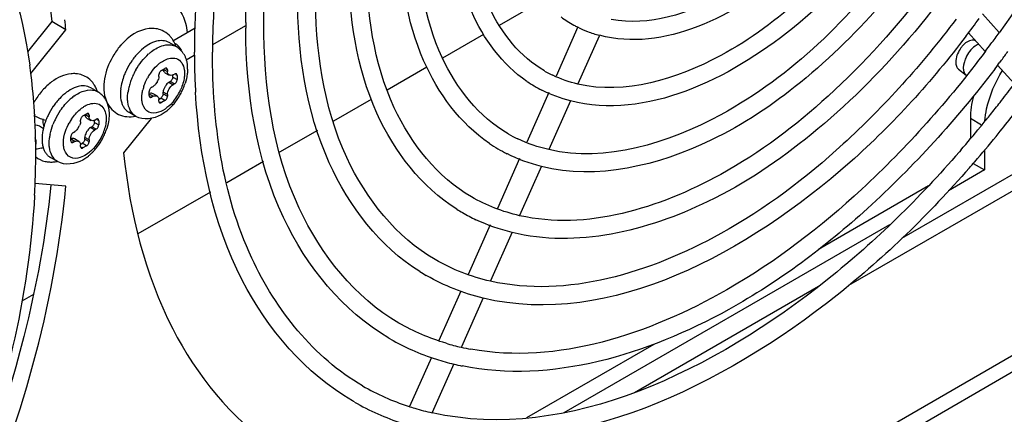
# Model space of a CAD drawing. Header units: inches. Extents: x 0 to 166, y 0 to 117.
# Tile 43 of 73: x 147.873 to 149.796, y 20.592 to 21.363. Entities that reach past the tile are written whole.
import ezdxf

# ---------------------------------------------------------------- set-up
doc = ezdxf.new("R2010")
doc.units = ezdxf.units.IN
doc.header["$LTSCALE"] = 9.105315
doc.header["$MEASUREMENT"] = 0
doc.layers.get('0').update_dxf_attribs({"linetype": 'CONTINUOUS'})

msp = doc.modelspace()

# ---------------------------------------------------------------- linework, layer by layer
at = {"color": 7, "linetype": 'CONTINUOUS'}
for p, q in [((148.8951, 21.401), (148.8094, 21.3515)), ((149.7531, 21.3743), (149.7859, 21.3381)), ((147.9351, 21.3591), (147.8877, 21.3001)), ((147.9629, 21.343), (147.9351, 21.3591)), ((148.2496, 21.3144), (148.3142, 21.3517)), ((148.9631, 21.3492), (148.9203, 21.2526)), ((147.8943, 21.2577), (147.9629, 21.343)), ((148.1717, 21.3217), (148.2151, 21.3468)), ((148.7787, 21.3337), (148.6988, 21.2876)), ((149.0045, 21.3309), (148.9631, 21.2374)), ((149.7257, 21.3372), (149.7586, 21.3008)), ((148.1246, 21.3142), (148.118, 21.3099)), ((148.1783, 21.3103), (148.1644, 21.3183)), ((149.7426, 21.3136), (149.7389, 21.3114)), ((149.746, 21.315), (149.7426, 21.3136)), ((148.1978, 21.2845), (148.2132, 21.2934)), ((149.7162, 21.2737), (149.7158, 21.2693)), ((149.7172, 21.2784), (149.7162, 21.2737)), ((149.7829, 21.274), (149.8154, 21.2382)), ((148.1445, 21.2518), (148.1445, 21.255)), ((148.1494, 21.2634), (148.1563, 21.2674)), ((148.1549, 21.265), (148.1612, 21.2614)), ((148.1561, 21.259), (148.1645, 21.2542)), ((148.1612, 21.2646), (148.1588, 21.266)), ((148.1612, 21.2646), (148.1612, 21.2614)), ((148.1615, 21.2592), (148.1612, 21.2614)), ((148.1716, 21.2506), (148.1716, 21.2542)), ((148.1723, 21.255), (148.1751, 21.2566)), ((148.18, 21.2538), (148.1776, 21.2552)), ((148.18, 21.2538), (148.18, 21.2457)), ((148.668, 21.2699), (148.5906, 21.2252)), ((149.7065, 21.266), (149.7217, 21.2541)), ((149.7202, 21.2557), (149.7218, 21.2542)), ((148.1354, 21.234), (148.1334, 21.2325)), ((148.1415, 21.2422), (148.1387, 21.2377)), ((148.1436, 21.2468), (148.1427, 21.2445)), ((148.1442, 21.2493), (148.1436, 21.2468)), ((148.1445, 21.2518), (148.1442, 21.2493)), ((148.1602, 21.2372), (148.1586, 21.2353)), ((148.162, 21.239), (148.1602, 21.2372)), ((148.164, 21.2405), (148.162, 21.239)), ((148.164, 21.2405), (148.1668, 21.2421)), ((148.164, 21.2405), (148.1723, 21.2357)), ((148.1751, 21.2373), (148.1668, 21.2421)), ((148.1716, 21.2506), (148.18, 21.2457)), ((148.1751, 21.2373), (148.1723, 21.2357)), ((148.0252, 21.2219), (148.0113, 21.2299)), ((148.1257, 21.2144), (148.1257, 21.2224)), ((148.1334, 21.2132), (148.1271, 21.2168)), ((148.1306, 21.2309), (148.1334, 21.2325)), ((148.1329, 21.2188), (148.1412, 21.214)), ((148.1531, 21.2237), (148.1528, 21.2212)), ((148.1612, 21.2164), (148.1528, 21.2212)), ((148.1528, 21.218), (148.1528, 21.2212)), ((148.1528, 21.218), (148.1612, 21.2132)), ((148.1612, 21.2164), (148.1612, 21.2132)), ((148.9061, 21.2204), (148.8633, 21.1237)), ((148.1281, 21.213), (148.1306, 21.2116)), ((148.1334, 21.2132), (148.1306, 21.2116)), ((148.1436, 21.2106), (148.1442, 21.2089)), ((148.1442, 21.2089), (148.1445, 21.2068)), ((148.1445, 21.2035), (148.1445, 21.2068)), ((148.1448, 21.2077), (148.148, 21.2096)), ((148.1469, 21.2021), (148.1494, 21.2007)), ((148.1563, 21.2047), (148.148, 21.2096)), ((148.1563, 21.2047), (148.1494, 21.2007)), ((148.5594, 21.2071), (148.4854, 21.1644)), ((148.9485, 21.2044), (148.9064, 21.1093)), ((147.9017, 21.1784), (147.9019, 21.1762)), ((147.9962, 21.175), (148.0032, 21.179)), ((148.0018, 21.1766), (148.0081, 21.173)), ((148.0081, 21.1762), (148.0056, 21.1776)), ((148.0081, 21.1762), (148.0081, 21.173)), ((148.0996, 21.1739), (148.0856, 21.182)), ((147.9181, 21.169), (147.9177, 21.1642)), ((147.9904, 21.1584), (147.9896, 21.1561)), ((147.9911, 21.1609), (147.9904, 21.1584)), ((147.9914, 21.1634), (147.9911, 21.1609)), ((147.9914, 21.1634), (147.9914, 21.1666)), ((148.003, 21.1706), (148.0113, 21.1658)), ((148.0185, 21.1622), (148.0185, 21.1658)), ((148.0185, 21.1622), (148.0269, 21.1573)), ((148.0192, 21.1666), (148.022, 21.1682)), ((148.0269, 21.1654), (148.0244, 21.1668)), ((148.0269, 21.1654), (148.0269, 21.1573)), ((148.1293, 21.1695), (148.0755, 21.1026)), ((149.7516, 21.1568), (149.7296, 21.1695)), ((149.7296, 21.1695), (149.7296, 21.1304)), ((147.9775, 21.1425), (147.9802, 21.1441)), ((147.9884, 21.1538), (147.9856, 21.1493)), ((148.0071, 21.1489), (148.0055, 21.1469)), ((148.0088, 21.1506), (148.0071, 21.1489)), ((148.0109, 21.1521), (148.0088, 21.1506)), ((148.0109, 21.1521), (148.0136, 21.1537)), ((148.0109, 21.1521), (148.0192, 21.1473)), ((148.022, 21.1489), (148.0136, 21.1537)), ((148.022, 21.1489), (148.0192, 21.1473)), ((148.4541, 21.1463), (148.3801, 21.1036)), ((149.5959, 20.9357), (149.9679, 21.1505)), ((147.9726, 21.126), (147.9726, 21.134)), ((147.9802, 21.1248), (147.974, 21.1284)), ((147.975, 21.1246), (147.9775, 21.1232)), ((147.9802, 21.1248), (147.9775, 21.1232)), ((147.9798, 21.1304), (147.9881, 21.1256)), ((147.9904, 21.1222), (147.9911, 21.1205)), ((147.9911, 21.1205), (147.9914, 21.1184)), ((147.9917, 21.1193), (147.9949, 21.1212)), ((148.0032, 21.1163), (147.9949, 21.1212)), ((148, 21.1353), (147.9997, 21.1328)), ((148.0081, 21.128), (147.9997, 21.1328)), ((147.9997, 21.1296), (147.9997, 21.1328)), ((147.9997, 21.1296), (148.0081, 21.1248)), ((148.0081, 21.128), (148.0081, 21.1248)), ((149.9818, 21.1264), (149.4918, 20.8434)), ((147.9914, 21.1151), (147.9914, 21.1184)), ((147.9938, 21.1137), (147.9962, 21.1123)), ((148.0032, 21.1163), (147.9962, 21.1123)), ((149.7109, 21.1079), (149.7081, 21.1046)), ((149.7574, 21.1085), (149.7574, 21.0691)), ((147.9464, 21.0855), (147.9325, 21.0936)), ((148.3486, 21.0854), (148.2773, 21.0443)), ((148.849, 21.0915), (148.8058, 20.994)), ((149.7351, 21.082), (149.7574, 21.0691)), ((148.8918, 21.0763), (148.8492, 20.9803)), ((149.7574, 21.0691), (149.6866, 21.0282)), ((147.9629, 21.0376), (147.9024, 21.043)), ((148.2453, 21.0258), (148.1036, 20.944)), ((149.6476, 21.0378), (149.4327, 20.9138)), ((146.3976, 18.7356), (150.2254, 20.9456)), ((148.7915, 20.9618), (148.7486, 20.8648)), ((148.8346, 20.9473), (148.7925, 20.8522)), ((149.5718, 20.962), (148.9357, 20.5947)), ((146.3976, 18.7034), (150.2254, 20.9134)), ((148.6677, 20.8624), (148.6665, 20.8631)), ((148.7341, 20.8322), (148.6913, 20.7355)), ((149.0738, 20.6343), (149.4331, 20.8417)), ((147.8993, 20.826), (147.8766, 20.8129)), ((148.7779, 20.8192), (148.7354, 20.7232)), ((148.5971, 20.7383), (148.5957, 20.7392)), ((149.1113, 20.7282), (148.8623, 20.5845)), ((148.6768, 20.7028), (148.6343, 20.607)), ((148.7207, 20.6902), (148.6786, 20.5951)), ((148.5248, 20.6164), (148.5229, 20.6176)), ((148.5263, 20.6156), (148.5248, 20.6164))]:
    msp.add_line(p, q, dxfattribs=at)
for points in [[(148.1494, 21.2634), (148.1485, 21.2628), (148.1477, 21.2621), (148.147, 21.2613), (148.1463, 21.2604), (148.1457, 21.2594), (148.1452, 21.2584), (148.1449, 21.2573), (148.1446, 21.2561), (148.1445, 21.255)], [(148.1598, 21.2678), (148.1596, 21.2679), (148.1589, 21.2681), (148.1581, 21.268), (148.1573, 21.2678), (148.1563, 21.2674)], [(148.1612, 21.2646), (148.1611, 21.2656), (148.1609, 21.2664), (148.1606, 21.267), (148.1601, 21.2675), (148.1598, 21.2678)], [(148.1786, 21.2569), (148.1783, 21.257), (148.1777, 21.2572), (148.1769, 21.2572), (148.1761, 21.257), (148.1751, 21.2566)], [(148.18, 21.2538), (148.1799, 21.2547), (148.1797, 21.2555), (148.1794, 21.2562), (148.1789, 21.2567), (148.1786, 21.2569)], [(148.17, 21.2454), (148.1693, 21.2444), (148.1686, 21.2436), (148.1677, 21.2428), (148.1668, 21.2421)], [(148.1716, 21.2506), (148.1715, 21.2495), (148.1713, 21.2485), (148.171, 21.2475), (148.1706, 21.2464), (148.17, 21.2454)], [(148.1751, 21.2373), (148.176, 21.2379), (148.1768, 21.2386), (148.1775, 21.2394), (148.1782, 21.2403), (148.1788, 21.2413), (148.1793, 21.2424), (148.1796, 21.2434), (148.1799, 21.2446), (148.18, 21.2457)], [(148.1306, 21.2309), (148.1297, 21.2303), (148.1289, 21.2296), (148.1282, 21.2288), (148.1275, 21.2279), (148.1269, 21.2269), (148.1264, 21.2258), (148.1261, 21.2247), (148.1258, 21.2236), (148.1257, 21.2224)], [(148.1528, 21.218), (148.1528, 21.217), (148.1525, 21.2159), (148.1522, 21.2149), (148.1518, 21.2139)], [(148.1257, 21.2144), (148.1258, 21.2135), (148.126, 21.2127), (148.1263, 21.212), (148.1268, 21.2115), (148.1271, 21.2112)], [(148.1271, 21.2112), (148.1273, 21.2111), (148.128, 21.2109), (148.1288, 21.211), (148.1296, 21.2112), (148.1306, 21.2116)], [(148.1445, 21.2035), (148.1446, 21.2026), (148.1448, 21.2018), (148.1451, 21.2012), (148.1456, 21.2006), (148.1459, 21.2004)], [(148.1459, 21.2004), (148.1461, 21.2003), (148.1468, 21.2001), (148.1476, 21.2001), (148.1484, 21.2003), (148.1494, 21.2007)], [(148.1518, 21.2139), (148.1512, 21.2128), (148.1505, 21.2119), (148.1498, 21.211), (148.1489, 21.2103), (148.148, 21.2096)], [(148.1563, 21.2047), (148.1572, 21.2053), (148.158, 21.206), (148.1587, 21.2068), (148.1594, 21.2077), (148.16, 21.2088)], [(148.16, 21.2088), (148.1605, 21.2098), (148.1608, 21.2109), (148.1611, 21.212), (148.1612, 21.2132)], [(148.0067, 21.1794), (148.0064, 21.1795), (148.0058, 21.1797), (148.005, 21.1796), (148.0042, 21.1794), (148.0032, 21.179)], [(148.0081, 21.1762), (148.008, 21.1772), (148.0078, 21.178), (148.0075, 21.1786), (148.007, 21.1791), (148.0067, 21.1794)], [(147.9962, 21.175), (147.9954, 21.1744), (147.9946, 21.1737), (147.9939, 21.1729), (147.9932, 21.172), (147.9926, 21.171), (147.9921, 21.17), (147.9917, 21.1689), (147.9915, 21.1678), (147.9914, 21.1666)], [(148.0169, 21.157), (148.0162, 21.156), (148.0155, 21.1552), (148.0146, 21.1544), (148.0136, 21.1537)], [(148.0185, 21.1622), (148.0184, 21.1611), (148.0182, 21.1601), (148.0179, 21.1591), (148.0174, 21.158), (148.0169, 21.157)], [(148.0255, 21.1685), (148.0252, 21.1686), (148.0246, 21.1688), (148.0238, 21.1688), (148.023, 21.1686), (148.022, 21.1682)], [(148.022, 21.1489), (148.0229, 21.1495), (148.0237, 21.1502), (148.0244, 21.151), (148.025, 21.1519), (148.0257, 21.1529), (148.0261, 21.154), (148.0265, 21.155), (148.0267, 21.1562), (148.0269, 21.1573)], [(148.0269, 21.1654), (148.0268, 21.1663), (148.0266, 21.1671), (148.0263, 21.1678), (148.0258, 21.1683), (148.0255, 21.1685)], [(147.9775, 21.1425), (147.9766, 21.1419), (147.9758, 21.1412), (147.9751, 21.1404), (147.9744, 21.1395), (147.9738, 21.1385), (147.9733, 21.1374), (147.973, 21.1363), (147.9727, 21.1352), (147.9726, 21.134)], [(147.9726, 21.126), (147.9727, 21.1251), (147.9729, 21.1243), (147.9732, 21.1236), (147.9737, 21.1231), (147.974, 21.1228)], [(147.974, 21.1228), (147.9742, 21.1227), (147.9749, 21.1225), (147.9757, 21.1226), (147.9765, 21.1228), (147.9775, 21.1232)], [(147.9987, 21.1255), (147.9981, 21.1244), (147.9974, 21.1235), (147.9967, 21.1226), (147.9958, 21.1219), (147.9949, 21.1212)], [(147.9997, 21.1296), (147.9996, 21.1286), (147.9994, 21.1275), (147.9991, 21.1265), (147.9987, 21.1255)], [(148.0032, 21.1163), (148.0041, 21.1169), (148.0049, 21.1176), (148.0056, 21.1184), (148.0063, 21.1193), (148.0069, 21.1204)], [(148.0069, 21.1204), (148.0074, 21.1214), (148.0077, 21.1225), (148.008, 21.1236), (148.0081, 21.1248)], [(147.9914, 21.1151), (147.9915, 21.1142), (147.9917, 21.1134), (147.992, 21.1128), (147.9924, 21.1122), (147.9928, 21.112)], [(147.9928, 21.112), (147.993, 21.1119), (147.9937, 21.1117), (147.9944, 21.1117), (147.9953, 21.1119), (147.9962, 21.1123)]]:
    msp.add_lwpolyline(points, dxfattribs=at)
for centre, radius, start, end in [((149.6882, 21.2983), 1.4745, 176.8176, 179.3088), ((149.6719, 21.2989), 1.4227, 176.8373, 179.9725), ((146.7074, 21.2101), 1.2625, 6.042, 6.9493), ((149.561, 21.3574), 1.247, 179.9998, 180.2673), ((149.5523, 21.3574), 1.2383, 180.2673, 180.5267), ((149.0609, 21.5453), 0.2201, 233.5345, 241.251), ((149.0614, 21.5463), 0.2212, 241.2516, 243.3049), ((148.1545, 22.5279), 1.9717, 322.6265, 323.8626), ((149.0625, 21.5485), 0.2237, 243.3143, 248.8683), ((149.0645, 21.5538), 0.2294, 248.8797, 255.008), ((148.011, 22.6113), 2.1847, 323.6183, 324.3303), ((148.1714, 21.2245), 0.1344, 138.245, 143.4969), ((148.1259, 21.2948), 0.0541, 26.228, 30.4756), ((148.1224, 21.2931), 0.058, 20.7892, 26.2118), ((148.1188, 21.2917), 0.0619, 17.6805, 20.8125), ((148.1544, 21.2857), 0.038, 38.6622, 44.3639), ((149.6136, 21.2995), 1.3998, 179.3244, 179.9987), ((149.7511, 21.2787), 0.0494, 134.7561, 140.9433), ((148.0231, 22.6024), 2.1696, 323.1609, 323.6178), ((148.1771, 21.2202), 0.1415, 143.4958, 148.4884), ((148.1921, 21.2136), 0.1217, 136.4285, 141.0544), ((148.19, 21.2222), 0.0986, 127.3382, 131.5888), ((148.1585, 21.2761), 0.0395, 52.7731, 59.9983), ((148.1578, 21.2752), 0.0406, 38.1154, 52.7157), ((148.1555, 21.2734), 0.0436, 31.0244, 38.1435), ((149.5935, 21.2996), 1.3798, 179.9999, 180.2416), ((149.5681, 21.2994), 1.3543, 180.2387, 181.3996), ((149.7547, 21.2758), 0.054, 140.9491, 146.7838), ((148.0195, 22.605), 2.2095, 323.2793, 323.8213), ((146.7838, 21.1173), 1.1194, 6.9913, 8.039), ((148.2029, 21.2052), 0.1354, 145.4676, 154.1225), ((148.1999, 21.2072), 0.1318, 141.0393, 145.4822), ((148.1892, 21.2215), 0.0709, 126.9482, 130.0625), ((148.129, 21.2663), 0.0714, 359.9386, 5.4236), ((148.0322, 22.5955), 2.1936, 322.7001, 323.1455), ((148.0274, 22.5991), 2.1997, 323.1454, 323.279), ((146.7093, 21.1087), 1.1945, 3.6116, 6.9665), ((148.1996, 21.2067), 0.1318, 154.1082, 158.6094), ((148.2133, 21.1988), 0.1315, 154.3332, 158.7646), ((148.2167, 21.1972), 0.1353, 149.9904, 154.3468), ((148.2113, 21.2003), 0.1016, 146.3181, 151.2155), ((148.2088, 21.202), 0.0986, 141.3135, 146.3136), ((149.5113, 21.2979), 1.2975, 181.3937, 183.3762), ((149.0136, 21.4633), 0.2318, 240.0171, 244.471), ((149.7296, 21.2636), 0.0122, 230.4774, 238.3693), ((148.1934, 21.2055), 0.1105, 163.4377, 168.4193), ((148.2041, 21.2023), 0.1217, 158.7494, 163.4305), ((148.1117, 21.2579), 0.0337, 332.1241, 336.548), ((148.1857, 21.2152), 0.0337, 143.4522, 147.8762), ((148.0878, 21.2727), 0.1133, 337.0762, 342.1056), ((149.0143, 21.4644), 0.2684, 235.8437, 243.0016), ((148.0245, 21.1315), 0.1421, 143.9908, 148.9606), ((148.0186, 21.1358), 0.1348, 138.704, 143.9884), ((147.9672, 21.2037), 0.0603, 17.3935, 24.921), ((148.0054, 21.1877), 0.0395, 52.7731, 59.9983), ((148.0047, 21.1868), 0.0406, 38.1154, 52.7157), ((148.1457, 21.218), 0.0764, 177.0319, 179.9729), ((148.1549, 21.2175), 0.0856, 173.5872, 177.023), ((148.1824, 21.2078), 0.0992, 168.422, 172.665), ((148.1973, 21.2057), 0.0865, 161.3449, 166.7174), ((148.0951, 21.2674), 0.1008, 321.3754, 336.2322), ((148.081, 21.2756), 0.1207, 322.7725, 332.3056), ((148.082, 21.2751), 0.1195, 332.2823, 337.0889), ((147.9056, 22.6665), 2.3851, 322.0974, 323.0404), ((148.0269, 21.13), 0.145, 148.9443, 151.3204), ((148.0468, 21.1188), 0.1318, 141.0393, 145.4822), ((148.039, 21.1252), 0.1217, 136.4285, 141.0544), ((148.0358, 21.1349), 0.097, 126.1932, 131.6142), ((148.0024, 21.185), 0.0436, 31.0244, 38.1435), ((148.0856, 21.2721), 0.1149, 317.8275, 322.7682), ((147.9244, 22.6519), 2.3613, 321.37, 322.0971), ((146.6466, 21.1041), 1.2573, 3.3852, 3.6383), ((146.6187, 21.1026), 1.2852, 2.1778, 3.2816), ((148.0499, 21.1167), 0.1355, 145.4702, 154.1187), ((148.0636, 21.1088), 0.1353, 145.6412, 154.3468), ((148.0361, 21.1331), 0.0709, 126.9482, 130.0625), ((148.0989, 21.205), 0.0266, 227.2465, 239.9789), ((148.1031, 21.2539), 0.0896, 306.7037, 309.4705), ((148.0989, 21.2589), 0.0961, 309.4749, 312.5634), ((148.0948, 21.2634), 0.1022, 312.5534, 314.7501), ((148.0908, 21.2674), 0.1079, 314.7566, 317.8131), ((147.9419, 22.6379), 2.3389, 320.7284, 321.37), ((147.9293, 22.648), 2.3904, 321.0396, 322.1067), ((148.0282, 21.1247), 0.1124, 163.3006, 166.747), ((148.0374, 21.1218), 0.1221, 158.5478, 163.273), ((148.0465, 21.1183), 0.1318, 154.1087, 158.5637), ((148.0602, 21.1104), 0.1315, 154.3332, 158.7646), ((148.0582, 21.1119), 0.1016, 146.3181, 151.2155), ((147.9526, 22.6292), 2.3251, 320.5933, 320.7279), ((146.5818, 21.1012), 1.3222, 1.2292, 2.1786), ((148.0018, 21.1291), 0.0856, 173.5872, 177.023), ((148.0145, 21.1276), 0.0984, 168.1561, 173.5468), ((148.0231, 21.1259), 0.1072, 166.761, 168.2162), ((148.0292, 21.1194), 0.0992, 168.4217, 172.6784), ((147.9586, 21.1695), 0.0337, 332.1241, 336.548), ((148.0326, 21.1268), 0.0337, 143.4522, 147.8762), ((147.9289, 21.1867), 0.1195, 332.2823, 337.0889), ((147.9347, 21.1843), 0.1133, 337.0762, 342.1056), ((148.9665, 21.3816), 0.2792, 240.0149, 244.3436), ((147.9767, 22.6092), 2.2938, 319.1165, 320.5964), ((147.9471, 22.6337), 2.3677, 320.7171, 321.0385), ((146.5518, 21.1005), 1.3522, 0.5257, 1.2302), ((147.9926, 21.1296), 0.0764, 177.0319, 179.9729), ((147.9279, 21.1872), 0.1207, 322.7725, 332.3056), ((148.9671, 21.3827), 0.3159, 235.9138, 243.1085), ((147.9746, 22.611), 2.332, 319.1352, 320.7204), ((146.4728, 21.1006), 1.4312, 357.9813, 359.9889), ((146.5294, 21.1003), 1.3746, 359.9994, 0.5262), ((147.9053, 21.1386), 0.0286, 289.685, 297.5605), ((147.9458, 21.1705), 0.0961, 309.4749, 312.5634), ((147.9417, 21.175), 0.1022, 312.5534, 314.7501), ((147.9377, 21.179), 0.1079, 314.7566, 317.8131), ((147.9325, 21.1837), 0.1149, 317.8275, 322.7682), ((147.9333, 21.1316), 0.0471, 231.5055, 256.3821), ((147.9458, 21.1166), 0.0266, 227.2465, 239.9789), ((147.95, 21.1655), 0.0896, 306.7037, 309.4705), ((148.0078, 22.5825), 2.2883, 318.7329, 318.9917), ((148.0012, 22.5882), 2.2969, 318.9917, 319.1317), ((146.3925, 21.1033), 1.5116, 356.8319, 357.7528), ((146.42, 21.1021), 1.484, 357.7549, 357.9921), ((148.9192, 21.2995), 0.3625, 237.8656, 239.9166), ((148.9188, 21.2989), 0.3619, 239.9179, 244.6458), ((148.872, 21.2177), 0.4098, 237.9121, 239.9168), ((148.8229, 21.1329), 0.4546, 239.7319, 240.0128), ((148.8247, 21.1362), 0.4583, 240.2382, 246.0494), ((148.8293, 21.147), 0.47, 246.0634, 252.319), ((148.835, 21.1654), 0.4539, 253.4148, 257.2854), ((148.8382, 21.1797), 0.4685, 257.2796, 259.6457), ((148.8342, 21.1621), 0.4859, 252.3152, 256.4714), ((148.837, 21.1738), 0.498, 256.464, 258.4071), ((148.7804, 21.0603), 0.4768, 240.0511, 251.7944), ((148.7805, 21.0606), 0.5125, 240.2671, 251.6943), ((148.7856, 21.0753), 0.4926, 251.7668, 253.3484), ((148.7889, 21.0869), 0.5047, 253.3596, 257.3382)]:
    msp.add_arc(centre, radius, start, end, dxfattribs=at)
for points, knots in [([(148.3494, 21.3574), (148.3494, 21.5692), (148.4576, 22.0119), (148.7433, 22.4943), (149.0542, 22.8117), (149.3517, 23.0216), (149.6213, 23.1001), (149.7753, 23.0707)], [0, 0, 0, 0, 0.261629, 0.547914, 0.683737, 0.806366, 1, 1, 1, 1]), ([(148.314, 21.3574), (148.314, 21.5456), (148.3983, 21.9406), (148.5843, 22.2946), (148.7042, 22.4636)], [0, 0, 0, 0, 0.475945, 1, 1, 1, 1]), ([(150.1764, 22.4269), (150.1755, 22.2414), (150.0903, 21.8521), (149.9051, 21.5036), (149.7858, 21.3374)], [0, 0, 0, 0, 0.475483, 1, 1, 1, 1]), ([(150.0107, 22.3166), (150.0107, 22.1435), (149.9216, 21.7829), (149.6861, 21.3918), (149.4302, 21.1378), (149.1844, 20.971), (148.9597, 20.9159), (148.8344, 20.9469)], [0, 0, 0, 0, 0.262274, 0.547639, 0.682591, 0.80445, 1, 1, 1, 1]), ([(149.9098, 22.2583), (149.9098, 22.1087), (149.8326, 21.7969), (149.6288, 21.4588), (149.4075, 21.2395), (149.1946, 21.0956), (148.9999, 21.0487), (148.8916, 21.0759)], [0, 0, 0, 0, 0.262311, 0.547579, 0.682452, 0.804248, 1, 1, 1, 1]), ([(147.6419, 21.9349), (147.7254, 21.8772), (147.8703, 21.697), (147.9225, 21.4774), (147.9351, 21.3591)], [0, 0, 0, 0, 0.460425, 1, 1, 1, 1]), ([(149.662, 21.8861), (149.6328, 21.8027), (149.5513, 21.6448), (149.3605, 21.4169), (149.1302, 21.2988), (149.0052, 21.3323)], [0, 0, 0, 0, 0.291368, 0.573255, 1, 1, 1, 1]), ([(149.7362, 21.8443), (149.6979, 21.7466), (149.5968, 21.5632), (149.3656, 21.2993), (149.0957, 21.1661), (148.9484, 21.2041)], [0, 0, 0, 0, 0.293472, 0.574413, 1, 1, 1, 1]), ([(147.5949, 21.7823), (147.6758, 21.7351), (147.8205, 21.5799), (147.8772, 21.3807), (147.8923, 21.2739)], [0, 0, 0, 0, 0.464716, 1, 1, 1, 1]), ([(149.474, 21.6146), (149.4118, 21.5344), (149.2854, 21.4085), (149.1014, 21.3491), (149.028, 21.3634)], [0, 0, 0, 0, 0.575824, 1, 1, 1, 1]), ([(148.8635, 21.2423), (148.8153, 21.275), (148.7348, 21.3846), (148.7168, 21.5145), (148.7163, 21.5839)], [0, 0, 0, 0, 0.45658, 1, 1, 1, 1]), ([(148.8978, 21.2626), (148.8504, 21.2899), (148.7678, 21.3943), (148.7517, 21.5208), (148.7517, 21.5897)], [0, 0, 0, 0, 0.443057, 1, 1, 1, 1]), ([(149.5309, 21.552), (149.4522, 21.4492), (149.2921, 21.2882), (149.0553, 21.2154), (148.9629, 21.237)], [0, 0, 0, 0, 0.577069, 1, 1, 1, 1]), ([(148.7901, 21.1211), (148.733, 21.1598), (148.6377, 21.2897), (148.6166, 21.4437), (148.6161, 21.526)], [0, 0, 0, 0, 0.455669, 1, 1, 1, 1]), ([(148.8269, 21.1398), (148.7699, 21.1727), (148.6709, 21.2978), (148.6515, 21.4494), (148.6515, 21.5318)], [0, 0, 0, 0, 0.444095, 1, 1, 1, 1]), ([(149.5877, 21.4893), (149.4937, 21.3657), (149.302, 21.1715), (149.0174, 21.0832), (148.9062, 21.1089)], [0, 0, 0, 0, 0.576263, 1, 1, 1, 1]), ([(148.7263, 20.9925), (148.6575, 21.0358), (148.5408, 21.1876), (148.5157, 21.3701), (148.5151, 21.4677)], [0, 0, 0, 0, 0.454396, 1, 1, 1, 1]), ([(148.7551, 21.0165), (148.6886, 21.055), (148.5732, 21.2008), (148.5506, 21.3776), (148.5506, 21.4736)], [0, 0, 0, 0, 0.444871, 1, 1, 1, 1]), ([(149.6449, 21.4262), (149.5871, 21.3498), (149.4636, 21.2129), (149.2141, 21.023), (148.9793, 20.95), (148.849, 20.9798)], [0, 0, 0, 0, 0.303147, 0.576946, 1, 1, 1, 1]), ([(148.6542, 20.8705), (148.5761, 20.9194), (148.4437, 21.0918), (148.4155, 21.299), (148.4149, 21.4099)], [0, 0, 0, 0, 0.453866, 1, 1, 1, 1]), ([(148.6842, 20.8938), (148.6082, 20.9378), (148.4763, 21.1043), (148.4503, 21.3063), (148.4503, 21.4157)], [0, 0, 0, 0, 0.445424, 1, 1, 1, 1]), ([(148.1697, 21.3948), (148.1832, 21.387), (148.1961, 21.3655), (148.1993, 21.3438), (148.1998, 21.3375)], [0, 0, 0, 0, 0.710999, 1, 1, 1, 1]), ([(148.6132, 20.77), (148.5275, 20.8195), (148.3787, 21.0069), (148.3494, 21.2343), (148.3494, 21.3574)], [0, 0, 0, 0, 0.445841, 1, 1, 1, 1]), ([(149.7016, 21.3636), (149.6358, 21.2762), (149.495, 21.1194), (149.21, 20.9017), (148.9415, 20.8178), (148.7922, 20.8517)], [0, 0, 0, 0, 0.302828, 0.576519, 1, 1, 1, 1]), ([(148.1725, 21.3222), (148.1714, 21.3241), (148.169, 21.3277), (148.166, 21.331), (148.1645, 21.3325)], [0, 0, 0, 0, 0.501242, 1, 1, 1, 1]), ([(148.5937, 20.7403), (148.5037, 20.7929), (148.3485, 20.9853), (148.3152, 21.2203), (148.314, 21.346)], [0, 0, 0, 0, 0.453344, 1, 1, 1, 1]), ([(149.7214, 21.331), (149.6537, 21.2424), (149.4162, 20.9756), (149.0254, 20.7584), (148.7777, 20.8187)], [0, 0, 0, 0, 0.304307, 1, 1, 1, 1]), ([(148.1728, 21.3127), (148.1738, 21.3124), (148.1756, 21.3117), (148.1774, 21.3108), (148.1783, 21.3103)], [0, 0, 0, 0, 0.502188, 1, 1, 1, 1]), ([(148.1761, 21.3166), (148.1771, 21.3161), (148.179, 21.3147), (148.1807, 21.3131), (148.1816, 21.3123)], [0, 0, 0, 0, 0.476538, 1, 1, 1, 1]), ([(149.7389, 21.3221), (149.7383, 21.3223), (149.7372, 21.3227), (149.7361, 21.3228), (149.7355, 21.3229)], [0, 0, 0, 0, 0.492921, 1, 1, 1, 1]), ([(148.1841, 21.3095), (148.1851, 21.3081), (148.1871, 21.3054), (148.1887, 21.3024), (148.1894, 21.3008)], [0, 0, 0, 0, 0.49948, 1, 1, 1, 1]), ([(148.1929, 21.2958), (148.1938, 21.2942), (148.1956, 21.2908), (148.197, 21.2872), (148.1976, 21.2854)], [0, 0, 0, 0, 0.497435, 1, 1, 1, 1]), ([(148.5424, 20.6472), (148.447, 20.7023), (148.2818, 20.9103), (148.2492, 21.1629), (148.2492, 21.2996)], [0, 0, 0, 0, 0.446183, 1, 1, 1, 1]), ([(149.7595, 21.3015), (149.6871, 21.2048), (149.5322, 21.0309), (149.2171, 20.7867), (148.9224, 20.688), (148.754, 20.7187)], [0, 0, 0, 0, 0.300849, 0.573833, 1, 1, 1, 1]), ([(148.1466, 21.2781), (148.1481, 21.2793), (148.1511, 21.2813), (148.1543, 21.2831), (148.1558, 21.2839)], [0, 0, 0, 0, 0.513209, 1, 1, 1, 1]), ([(148.1976, 21.2854), (148.1982, 21.2834), (148.1992, 21.2793), (148.1998, 21.2752), (148.2, 21.2731)], [0, 0, 0, 0, 0.495672, 1, 1, 1, 1]), ([(149.7011, 21.28), (149.7011, 21.2772), (149.7017, 21.272), (149.7047, 21.2675), (149.7065, 21.266)], [0, 0, 0, 0, 0.546292, 1, 1, 1, 1]), ([(149.7206, 21.2879), (149.7199, 21.2863), (149.7186, 21.2832), (149.7176, 21.28), (149.7172, 21.2784)], [0, 0, 0, 0, 0.511206, 1, 1, 1, 1]), ([(147.9823, 21.2573), (147.9808, 21.2574), (147.9777, 21.2575), (147.9746, 21.2573), (147.9731, 21.2572)], [0, 0, 0, 0, 0.498225, 1, 1, 1, 1]), ([(148.1528, 21.2662), (148.1528, 21.2655), (148.153, 21.2642), (148.1535, 21.2629), (148.1538, 21.2624)], [0, 0, 0, 0, 0.519691, 1, 1, 1, 1]), ([(148.1538, 21.2624), (148.1541, 21.2618), (148.1548, 21.2607), (148.1559, 21.2599), (148.1564, 21.2596)], [0, 0, 0, 0, 0.506599, 1, 1, 1, 1]), ([(148.1648, 21.2548), (148.164, 21.2552), (148.1625, 21.2565), (148.1617, 21.2583), (148.1615, 21.2592)], [0, 0, 0, 0, 0.485969, 1, 1, 1, 1]), ([(148.1723, 21.255), (148.1711, 21.2543), (148.1685, 21.2535), (148.1659, 21.2542), (148.1648, 21.2548)], [0, 0, 0, 0, 0.526295, 1, 1, 1, 1]), ([(148.1941, 21.2654), (148.1943, 21.2643), (148.1945, 21.2618), (148.1946, 21.2594), (148.1946, 21.2582)], [0, 0, 0, 0, 0.490422, 1, 1, 1, 1]), ([(148.1946, 21.2582), (148.1946, 21.2569), (148.1945, 21.2543), (148.1943, 21.2517), (148.1941, 21.2504)], [0, 0, 0, 0, 0.489985, 1, 1, 1, 1]), ([(148.2004, 21.2662), (148.2004, 21.2647), (148.2003, 21.2615), (148.2, 21.2584), (148.1998, 21.2568)], [0, 0, 0, 0, 0.49417, 1, 1, 1, 1]), ([(149.7772, 21.2662), (149.7027, 21.1684), (149.5433, 20.9926), (149.2172, 20.7452), (148.9107, 20.6503), (148.737, 20.686)], [0, 0, 0, 0, 0.298392, 0.569532, 1, 1, 1, 1]), ([(149.7158, 21.2693), (149.7158, 21.2679), (149.716, 21.2653), (149.7166, 21.2627), (149.717, 21.2615)], [0, 0, 0, 0, 0.518048, 1, 1, 1, 1]), ([(149.717, 21.2615), (149.7174, 21.2604), (149.7183, 21.2583), (149.7195, 21.2565), (149.7202, 21.2557)], [0, 0, 0, 0, 0.515915, 1, 1, 1, 1]), ([(149.7579, 21.1644), (149.7585, 21.1726), (149.7638, 21.2074), (149.7781, 21.2407), (149.7924, 21.2636)], [0, 0, 0, 0, 0.233312, 1, 1, 1, 1]), ([(148.0219, 21.2291), (148.0213, 21.2304), (148.02, 21.2329), (148.0185, 21.2354), (148.0177, 21.2365)], [0, 0, 0, 0, 0.501523, 1, 1, 1, 1]), ([(148.1387, 21.2377), (148.1382, 21.237), (148.1372, 21.2357), (148.136, 21.2345), (148.1354, 21.234)], [0, 0, 0, 0, 0.519225, 1, 1, 1, 1]), ([(147.9865, 21.2322), (147.9853, 21.2319), (147.9829, 21.2312), (147.9805, 21.2303), (147.9793, 21.2298)], [0, 0, 0, 0, 0.490599, 1, 1, 1, 1]), ([(148.0197, 21.2243), (148.0207, 21.224), (148.0225, 21.2233), (148.0243, 21.2224), (148.0252, 21.2219)], [0, 0, 0, 0, 0.502188, 1, 1, 1, 1]), ([(148.0832, 21.21), (148.0832, 21.2117), (148.0834, 21.2152), (148.0837, 21.2187), (148.0839, 21.2205)], [0, 0, 0, 0, 0.490122, 1, 1, 1, 1]), ([(148.1111, 21.21), (148.1111, 21.2125), (148.1115, 21.2178), (148.1124, 21.223), (148.113, 21.2256)], [0, 0, 0, 0, 0.482886, 1, 1, 1, 1]), ([(148.1325, 21.2182), (148.1317, 21.2187), (148.1299, 21.2193), (148.128, 21.2191), (148.127, 21.2189)], [0, 0, 0, 0, 0.485971, 1, 1, 1, 1]), ([(148.1571, 21.2332), (148.1562, 21.2316), (148.1546, 21.2286), (148.1534, 21.2253), (148.1531, 21.2237)], [0, 0, 0, 0, 0.522426, 1, 1, 1, 1]), ([(148.5229, 20.6176), (148.4308, 20.6712), (148.2695, 20.8599), (148.2235, 21.0954), (148.216, 21.2215)], [0, 0, 0, 0, 0.457605, 1, 1, 1, 1]), ([(147.9935, 21.1897), (147.995, 21.1909), (147.998, 21.1929), (148.0011, 21.1947), (148.0027, 21.1955)], [0, 0, 0, 0, 0.513209, 1, 1, 1, 1]), ([(148.0027, 21.1955), (148.0103, 21.1992), (148.0303, 21.2032), (148.0398, 21.185), (148.041, 21.177)], [0, 0, 0, 0, 0.510589, 1, 1, 1, 1]), ([(148.0399, 21.2095), (148.0403, 21.2081), (148.0412, 21.2053), (148.0424, 21.2026), (148.043, 21.2013)], [0, 0, 0, 0, 0.501785, 1, 1, 1, 1]), ([(148.0713, 21.2022), (148.0716, 21.2011), (148.0723, 21.1989), (148.0731, 21.1968), (148.0736, 21.1958)], [0, 0, 0, 0, 0.50921, 1, 1, 1, 1]), ([(148.0736, 21.1958), (148.0745, 21.1938), (148.0766, 21.1901), (148.0794, 21.1868), (148.0809, 21.1855)], [0, 0, 0, 0, 0.514455, 1, 1, 1, 1]), ([(148.0837, 21.2019), (148.0836, 21.2032), (148.0833, 21.2059), (148.0832, 21.2086), (148.0832, 21.21)], [0, 0, 0, 0, 0.492012, 1, 1, 1, 1]), ([(148.113, 21.1965), (148.1124, 21.1986), (148.1114, 21.2031), (148.1111, 21.2076), (148.1111, 21.21)], [0, 0, 0, 0, 0.480097, 1, 1, 1, 1]), ([(148.1437, 21.1818), (148.1377, 21.1798), (148.1234, 21.179), (148.1149, 21.1907), (148.113, 21.1965)], [0, 0, 0, 0, 0.509298, 1, 1, 1, 1]), ([(148.1334, 21.2132), (148.1345, 21.2139), (148.1372, 21.2147), (148.1398, 21.214), (148.1409, 21.2134)], [0, 0, 0, 0, 0.526295, 1, 1, 1, 1]), ([(148.1409, 21.2134), (148.1414, 21.2131), (148.1425, 21.2123), (148.1433, 21.2112), (148.1436, 21.2106)], [0, 0, 0, 0, 0.493406, 1, 1, 1, 1]), ([(147.9997, 21.1778), (147.9997, 21.1771), (147.9999, 21.1758), (148.0004, 21.1745), (148.0007, 21.174)], [0, 0, 0, 0, 0.519691, 1, 1, 1, 1]), ([(148.041, 21.177), (148.0411, 21.1759), (148.0414, 21.1734), (148.0415, 21.171), (148.0415, 21.1698)], [0, 0, 0, 0, 0.490422, 1, 1, 1, 1]), ([(148.046, 21.191), (148.0464, 21.1889), (148.0471, 21.1845), (148.0473, 21.1801), (148.0473, 21.1778)], [0, 0, 0, 0, 0.494465, 1, 1, 1, 1]), ([(148.1566, 21.182), (148.1554, 21.1811), (148.1529, 21.1793), (148.1503, 21.1777), (148.1489, 21.1769)], [0, 0, 0, 0, 0.504043, 1, 1, 1, 1]), ([(147.9177, 21.1642), (147.9177, 21.1624), (147.918, 21.1589), (147.919, 21.1555), (147.9198, 21.1541)], [0, 0, 0, 0, 0.527183, 1, 1, 1, 1]), ([(148.0007, 21.174), (148.001, 21.1734), (148.0017, 21.1723), (148.0028, 21.1715), (148.0033, 21.1712)], [0, 0, 0, 0, 0.506599, 1, 1, 1, 1]), ([(148.0117, 21.1664), (148.0106, 21.167), (148.0087, 21.169), (148.0081, 21.1716), (148.0081, 21.173)], [0, 0, 0, 0, 0.473703, 1, 1, 1, 1]), ([(148.0192, 21.1666), (148.018, 21.1659), (148.0154, 21.1651), (148.0127, 21.1658), (148.0117, 21.1664)], [0, 0, 0, 0, 0.526295, 1, 1, 1, 1]), ([(148.0415, 21.1698), (148.0415, 21.1685), (148.0414, 21.1659), (148.0411, 21.1633), (148.041, 21.162)], [0, 0, 0, 0, 0.489985, 1, 1, 1, 1]), ([(147.9856, 21.1493), (147.9848, 21.1482), (147.9832, 21.1463), (147.9812, 21.1447), (147.9802, 21.1441)], [0, 0, 0, 0, 0.53856, 1, 1, 1, 1]), ([(148.0342, 21.1384), (148.0275, 21.1232), (148.014, 21.1048), (147.995, 21.0948), (147.9906, 21.0934)], [0, 0, 0, 0, 0.783344, 1, 1, 1, 1]), ([(148.004, 21.1448), (148.0031, 21.1432), (148.0015, 21.1402), (148.0003, 21.1369), (148, 21.1353)], [0, 0, 0, 0, 0.522426, 1, 1, 1, 1]), ([(147.9038, 21.1172), (147.9046, 21.1194), (147.9051, 21.1245), (147.904, 21.1295), (147.9031, 21.1321)], [0, 0, 0, 0, 0.454263, 1, 1, 1, 1]), ([(147.9162, 21.1296), (147.9162, 21.1282), (147.9163, 21.1254), (147.9166, 21.1226), (147.9167, 21.1212)], [0, 0, 0, 0, 0.508295, 1, 1, 1, 1]), ([(147.9167, 21.1212), (147.9169, 21.1199), (147.9173, 21.1175), (147.9179, 21.115), (147.9182, 21.1138)], [0, 0, 0, 0, 0.508933, 1, 1, 1, 1]), ([(147.9301, 21.1216), (147.9301, 21.1233), (147.9303, 21.1268), (147.9306, 21.1303), (147.9308, 21.132)], [0, 0, 0, 0, 0.490139, 1, 1, 1, 1]), ([(147.9306, 21.1135), (147.9305, 21.1148), (147.9302, 21.1175), (147.9301, 21.1202), (147.9301, 21.1216)], [0, 0, 0, 0, 0.492012, 1, 1, 1, 1]), ([(147.9599, 21.1081), (147.9593, 21.1102), (147.9583, 21.1147), (147.958, 21.1192), (147.958, 21.1216)], [0, 0, 0, 0, 0.480097, 1, 1, 1, 1]), ([(147.9794, 21.1298), (147.9786, 21.1303), (147.9768, 21.1309), (147.9748, 21.1307), (147.9739, 21.1305)], [0, 0, 0, 0, 0.485971, 1, 1, 1, 1]), ([(147.9802, 21.1248), (147.9814, 21.1255), (147.984, 21.1263), (147.9867, 21.1256), (147.9878, 21.125)], [0, 0, 0, 0, 0.526295, 1, 1, 1, 1]), ([(147.9878, 21.125), (147.9883, 21.1247), (147.9894, 21.1239), (147.9901, 21.1228), (147.9904, 21.1222)], [0, 0, 0, 0, 0.493406, 1, 1, 1, 1]), ([(147.9149, 21.1116), (147.9131, 21.111), (147.9094, 21.1101), (147.9056, 21.1099), (147.9038, 21.1099)], [0, 0, 0, 0, 0.50442, 1, 1, 1, 1]), ([(147.9182, 21.1138), (147.9185, 21.1127), (147.9192, 21.1105), (147.92, 21.1084), (147.9205, 21.1074)], [0, 0, 0, 0, 0.50921, 1, 1, 1, 1]), ([(147.9205, 21.1074), (147.9214, 21.1054), (147.9235, 21.1017), (147.9263, 21.0984), (147.9278, 21.0971)], [0, 0, 0, 0, 0.514455, 1, 1, 1, 1]), ([(147.9906, 21.0934), (147.9845, 21.0914), (147.9703, 21.0906), (147.9618, 21.1023), (147.9599, 21.1081)], [0, 0, 0, 0, 0.509298, 1, 1, 1, 1]), ([(148.0755, 21.1026), (148.0881, 20.9843), (148.1403, 20.7648), (148.2852, 20.5846), (148.3687, 20.5268)], [0, 0, 0, 0, 0.539575, 1, 1, 1, 1]), ([(149.7081, 21.1046), (149.6297, 21.0145), (149.3588, 20.7443), (148.9435, 20.5348), (148.6783, 20.5945)], [0, 0, 0, 0, 0.305337, 1, 1, 1, 1]), ([(147.9222, 21.0859), (147.9236, 21.0856), (147.9263, 21.085), (147.9291, 21.0847), (147.9305, 21.0847)], [0, 0, 0, 0, 0.499651, 1, 1, 1, 1]), ([(147.9305, 21.0847), (147.9331, 21.0845), (147.9381, 21.0846), (147.9432, 21.0853), (147.9457, 21.0858)], [0, 0, 0, 0, 0.496847, 1, 1, 1, 1]), ([(148.0035, 21.0936), (148.0023, 21.0927), (147.9998, 21.0909), (147.9971, 21.0893), (147.9958, 21.0885)], [0, 0, 0, 0, 0.504043, 1, 1, 1, 1]), ([(149.7277, 21.0732), (149.6489, 20.9834), (149.3723, 20.7099), (148.9531, 20.5021), (148.6813, 20.5576)], [0, 0, 0, 0, 0.301071, 1, 1, 1, 1]), ([(147.3899, 19.7023), (147.5484, 19.8987), (147.8032, 20.3232), (147.9407, 20.8018), (147.9629, 21.0376)], [0, 0, 0, 0, 0.515798, 1, 1, 1, 1]), ([(147.9336, 21.0391), (147.9234, 20.9396), (147.8456, 20.52), (147.6553, 20.1245), (147.4676, 19.8583)], [0, 0, 0, 0, 0.234932, 1, 1, 1, 1]), ([(147.9017, 21.0197), (147.8907, 20.82), (147.7895, 20.4082), (147.5888, 20.038), (147.4622, 19.8622)], [0, 0, 0, 0, 0.480088, 1, 1, 1, 1])]:
    msp.add_open_spline(points, degree=3, knots=knots, dxfattribs=at)
for points in [[(148.1258, 21.3456), (148.1049, 21.3435), (148.0851, 21.3297), (148.0711, 21.314)], [(148.1506, 21.3418), (148.143, 21.3452), (148.1342, 21.3464), (148.1258, 21.3456)], [(148.1645, 21.3325), (148.1605, 21.3364), (148.1557, 21.3396), (148.1506, 21.3418)], [(148.1397, 21.3206), (148.1344, 21.3193), (148.1293, 21.317), (148.1246, 21.3142)], [(148.1302, 21.3005), (148.1371, 21.3058), (148.1449, 21.3103), (148.1533, 21.3125)], [(148.1644, 21.3183), (148.1572, 21.3225), (148.1477, 21.3227), (148.1397, 21.3206)], [(148.1533, 21.3125), (148.1596, 21.3142), (148.1666, 21.3146), (148.1728, 21.3127)], [(149.7355, 21.3229), (149.7285, 21.3235), (149.7213, 21.3188), (149.7163, 21.3138)], [(149.7389, 21.3114), (149.7307, 21.3058), (149.7248, 21.2969), (149.7206, 21.2879)], [(148.0564, 21.2942), (148.0414, 21.2697), (148.0316, 21.2371), (148.0399, 21.2095)], [(148.0996, 21.2648), (148.1062, 21.2763), (148.1146, 21.2871), (148.1245, 21.2959)], [(148.118, 21.3099), (148.1129, 21.3062), (148.1082, 21.302), (148.1039, 21.2975)], [(149.7095, 21.3054), (149.7046, 21.2979), (149.7011, 21.2889), (149.7011, 21.28)], [(148.1318, 21.2636), (148.1354, 21.268), (148.1393, 21.2721), (148.1436, 21.2757)], [(148.1558, 21.2839), (148.1627, 21.2873), (148.1714, 21.2893), (148.1787, 21.2869)], [(148.1787, 21.2869), (148.187, 21.2841), (148.1928, 21.2741), (148.1941, 21.2654)], [(147.9731, 21.2572), (147.9593, 21.256), (147.9459, 21.2495), (147.9349, 21.2412)], [(148.0061, 21.2485), (147.9992, 21.2534), (147.9907, 21.2566), (147.9823, 21.2573)], [(148.0769, 21.2548), (148.0734, 21.2459), (148.0709, 21.2365), (148.0698, 21.227)], [(148.1998, 21.2568), (148.1991, 21.2504), (148.1976, 21.244), (148.1956, 21.2379)], [(148.9629, 21.237), (148.946, 21.241), (148.9294, 21.2467), (148.9137, 21.2542)], [(147.9349, 21.2412), (147.9285, 21.2364), (147.9226, 21.2308), (147.9173, 21.2248)], [(148.0113, 21.2299), (148.0041, 21.2341), (147.9945, 21.2343), (147.9865, 21.2322)], [(148.0177, 21.2365), (148.0146, 21.2411), (148.0106, 21.2453), (148.0061, 21.2485)], [(148.1153, 21.2334), (148.1171, 21.2389), (148.1195, 21.2442), (148.1223, 21.2493)], [(148.1612, 21.2164), (148.1612, 21.2238), (148.1659, 21.232), (148.1723, 21.2357)], [(148.1941, 21.2504), (148.193, 21.2423), (148.1906, 21.2343), (148.1873, 21.2268)], [(147.9793, 21.2298), (147.9685, 21.2252), (147.9589, 21.2176), (147.9508, 21.2091)], [(147.9785, 21.2133), (147.9851, 21.218), (147.9924, 21.222), (148.0002, 21.2241)], [(148.0002, 21.2241), (148.0065, 21.2258), (148.0135, 21.2262), (148.0197, 21.2243)], [(148.0693, 21.218), (148.0693, 21.2127), (148.0699, 21.2073), (148.0713, 21.2022)], [(148.9484, 21.2041), (148.9291, 21.2091), (148.9102, 21.2162), (148.8924, 21.2252)], [(147.9519, 21.1852), (147.9575, 21.1933), (147.964, 21.2009), (147.9714, 21.2075)], [(148.0398, 21.2074), (148.0428, 21.2024), (148.0448, 21.1968), (148.046, 21.191)], [(148.043, 21.2013), (148.0476, 21.1913), (148.056, 21.1824), (148.0659, 21.1777)], [(148.0996, 21.1739), (148.0903, 21.1793), (148.085, 21.1912), (148.0837, 21.2019)], [(148.1738, 21.2045), (148.166, 21.1947), (148.1557, 21.1856), (148.1437, 21.1818)], [(149.7357, 21.2136), (149.7319, 21.1992), (149.7296, 21.1844), (149.7296, 21.1695)], [(147.9737, 21.1683), (147.9784, 21.1753), (147.984, 21.1819), (147.9905, 21.1873)], [(148.0473, 21.1778), (148.0473, 21.1683), (148.0454, 21.1586), (148.0425, 21.1495)], [(148.0659, 21.1777), (148.0758, 21.1729), (148.088, 21.172), (148.0988, 21.1742)], [(148.1489, 21.1769), (148.1347, 21.1687), (148.1138, 21.1657), (148.0996, 21.1739)], [(147.9018, 21.1747), (147.9088, 21.1711), (147.9162, 21.1682), (147.9239, 21.1664)], [(147.9023, 21.1575), (147.9083, 21.1567), (147.9142, 21.1542), (147.9189, 21.1505)], [(147.932, 21.1393), (147.9333, 21.1457), (147.9352, 21.152), (147.9376, 21.158)], [(147.9621, 21.145), (147.964, 21.1505), (147.9664, 21.1558), (147.9691, 21.1609)], [(148.041, 21.162), (148.0399, 21.1539), (148.0375, 21.1459), (148.0342, 21.1384)], [(147.958, 21.1216), (147.958, 21.1295), (147.9596, 21.1375), (147.9621, 21.145)], [(148.0081, 21.128), (148.0081, 21.1354), (148.0128, 21.1436), (148.0192, 21.1473)], [(148.9062, 21.1089), (148.8853, 21.1137), (148.8649, 21.1207), (148.8456, 21.13)], [(147.9464, 21.0855), (147.9372, 21.0909), (147.9319, 21.1028), (147.9306, 21.1135)], [(148.8916, 21.0759), (148.8684, 21.0818), (148.8456, 21.0902), (148.8243, 21.101)], [(147.9958, 21.0885), (147.9816, 21.0803), (147.9607, 21.0773), (147.9464, 21.0855)], [(148.849, 20.9798), (148.8163, 20.9873), (148.7842, 20.9996), (148.7551, 21.0165)], [(148.8344, 20.9469), (148.8102, 20.9528), (148.7864, 20.9612), (148.7639, 20.9719)], [(148.7922, 20.8517), (148.7546, 20.8602), (148.7177, 20.8744), (148.6842, 20.8938)], [(148.7777, 20.8187), (148.7394, 20.828), (148.7019, 20.8427), (148.6677, 20.8624)], [(148.7054, 20.7304), (148.6734, 20.7399), (148.6422, 20.7532), (148.6132, 20.77)]]:
    msp.add_open_spline(points, degree=3, dxfattribs=at)

doc.saveas('drawing.dxf')
